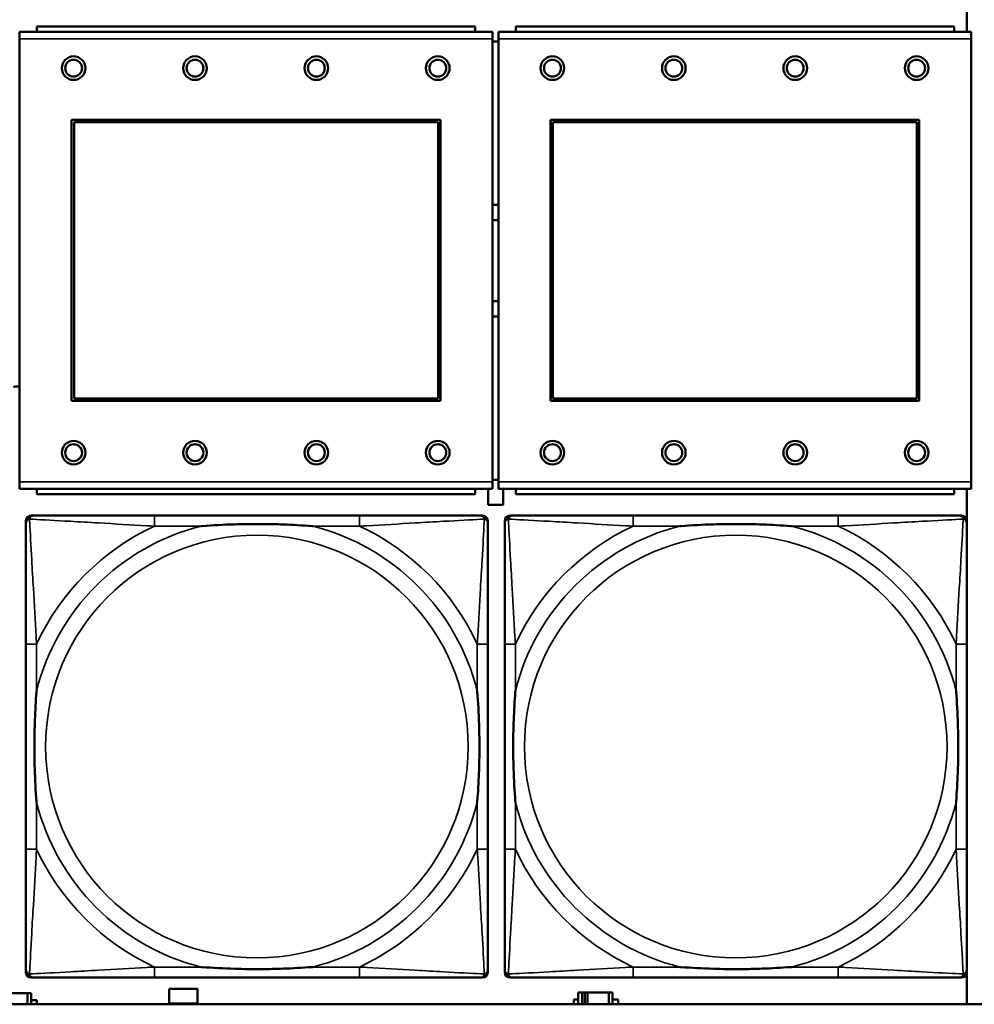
# Model space of a CAD drawing. Header units: inches. Extents: x 0.2 to 58.8, y 1.7 to 68.8.
# Tile 59 of 256: x 26.5 to 28, y 45.1 to 46.6. Entities that reach past the tile are written whole.
import ezdxf

# ---------------------------------------------------------------- set-up
doc = ezdxf.new("R2010")
doc.units = ezdxf.units.IN
doc.header["$MEASUREMENT"] = 0
doc.layers.add('Visible (ANSI)', color=7, linetype='Continuous', lineweight=50)
doc.layers.add('Visible Narrow (ANSI)', color=7, linetype='Continuous', lineweight=35)

msp = doc.modelspace()

# ---------------------------------------------------------------- linework, layer by layer
at = {"layer": 'Visible (ANSI)'}
for p, q in [((27.9543, 47.3163), (27.9543, 46.553)), ((27.2251, 46.561), (26.5751, 46.561)), ((26.5751, 46.553), (26.5751, 46.561)), ((27.2251, 46.561), (27.2251, 46.553)), ((27.9351, 46.561), (27.2851, 46.561)), ((27.2851, 46.553), (27.2851, 46.561)), ((27.9351, 46.561), (27.9351, 46.553)), ((27.2506, 46.553), (26.5496, 46.553)), ((26.5496, 46.543), (26.5496, 46.553)), ((27.2506, 46.553), (27.2506, 46.543)), ((27.9606, 46.553), (27.2596, 46.553)), ((27.2596, 46.543), (27.2596, 46.553)), ((27.9606, 46.553), (27.9606, 46.543)), ((26.5496, 46.543), (26.5496, 45.886)), ((27.2506, 45.886), (27.2506, 46.543)), ((27.2596, 46.539), (27.2506, 46.539)), ((27.2596, 46.543), (27.2596, 45.886)), ((27.9606, 45.886), (27.9606, 46.543)), ((26.6266, 46.006), (26.6266, 46.423)), ((26.6266, 46.423), (27.1736, 46.423)), ((26.6302, 46.4194), (27.17, 46.4194)), ((26.6302, 46.0096), (26.6302, 46.4194)), ((27.17, 46.4194), (27.17, 46.0096)), ((27.1736, 46.423), (27.1736, 46.006)), ((27.3366, 46.006), (27.3366, 46.423)), ((27.3366, 46.423), (27.8836, 46.423)), ((27.3402, 46.4194), (27.88, 46.4194)), ((27.3402, 46.0096), (27.3402, 46.4194)), ((27.88, 46.4194), (27.88, 46.0096)), ((27.8836, 46.423), (27.8836, 46.006)), ((27.1736, 46.006), (26.6266, 46.006)), ((27.17, 46.0096), (26.6302, 46.0096)), ((27.8836, 46.006), (27.3366, 46.006)), ((27.88, 46.0096), (27.3402, 46.0096)), ((26.5496, 45.876), (26.5496, 45.886)), ((26.5496, 45.876), (27.2506, 45.876)), ((26.5751, 45.876), (26.5751, 45.868)), ((27.2251, 45.868), (27.2251, 45.876)), ((27.2443, 45.8518), (27.2443, 45.876)), ((27.2506, 45.889), (27.2596, 45.889)), ((27.2506, 45.886), (27.2506, 45.876)), ((27.2596, 45.876), (27.2596, 45.886)), ((27.2596, 45.876), (27.9606, 45.876)), ((27.2663, 45.876), (27.2663, 45.8518)), ((27.2851, 45.876), (27.2851, 45.868)), ((27.9351, 45.868), (27.9351, 45.876)), ((27.9543, 45.876), (27.9543, 45.1116)), ((27.9606, 45.886), (27.9606, 45.876)), ((27.2251, 45.868), (26.5751, 45.868)), ((27.9351, 45.868), (27.2851, 45.868)), ((27.2663, 45.8518), (27.2443, 45.8518)), ((26.5668, 45.8362), (26.5707, 45.8362)), ((27.0534, 45.8362), (26.7494, 45.8362)), ((27.2321, 45.8362), (27.236, 45.8362)), ((27.2768, 45.8362), (27.2807, 45.8362)), ((27.7634, 45.8362), (27.4594, 45.8362)), ((27.9421, 45.8362), (27.946, 45.8362)), ((26.5589, 45.159), (26.5589, 45.8283)), ((27.2439, 45.8283), (27.2439, 45.8244)), ((27.2689, 45.159), (27.2689, 45.8283)), ((27.9539, 45.8283), (27.9539, 45.8244)), ((26.5589, 45.6457), (26.5589, 45.3417)), ((27.2439, 45.3417), (27.2439, 45.6457)), ((27.2689, 45.6457), (27.2689, 45.3417)), ((27.9539, 45.3417), (27.9539, 45.6457)), ((27.2439, 45.163), (27.2439, 45.159)), ((27.9539, 45.163), (27.9539, 45.159)), ((27.236, 45.1512), (26.5668, 45.1512)), ((26.7494, 45.1512), (27.0534, 45.1512)), ((27.946, 45.1512), (27.2768, 45.1512)), ((27.4594, 45.1512), (27.7634, 45.1512)), ((26.7713, 45.1128), (26.7713, 45.1348)), ((26.7713, 45.1348), (26.8133, 45.1348)), ((26.8133, 45.1348), (26.8133, 45.1128)), ((26.5297, 45.1283), (26.561, 45.1283)), ((26.561, 45.1283), (26.561, 45.1116)), ((26.5668, 45.1283), (26.561, 45.1283)), ((26.5668, 45.1116), (26.5668, 45.1283)), ((26.5668, 45.1178), (26.5749, 45.1178)), ((26.5749, 45.1178), (26.5749, 45.1116)), ((27.3714, 45.1116), (27.3714, 45.1188)), ((27.3714, 45.1188), (27.3778, 45.1188)), ((27.3837, 45.1293), (27.3778, 45.1293)), ((27.3778, 45.1293), (27.3778, 45.1116)), ((27.3837, 45.1293), (27.3876, 45.1293)), ((27.3837, 45.1116), (27.3837, 45.1293)), ((27.3876, 45.1116), (27.3876, 45.1293)), ((27.3876, 45.1293), (27.3917, 45.1293)), ((27.3917, 45.1293), (27.3917, 45.1116)), ((27.3917, 45.1293), (27.423, 45.1293)), ((27.423, 45.1293), (27.423, 45.1116)), ((27.4288, 45.1293), (27.423, 45.1293)), ((27.4288, 45.1116), (27.4288, 45.1293)), ((27.4288, 45.1188), (27.4369, 45.1188)), ((27.4369, 45.1188), (27.4369, 45.1116)), ((39.3535, 45.1116), (22.2594, 45.1116)), ((26.8133, 45.1128), (26.7713, 45.1128))]:
    msp.add_line(p, q, dxfattribs=at)
for centre, radius in [((26.6296, 46.4994), 0.0175), ((26.8096, 46.4994), 0.0175), ((26.9896, 46.4994), 0.0175), ((27.1696, 46.4994), 0.0175), ((27.3396, 46.4994), 0.0175), ((27.5196, 46.4994), 0.0175), ((27.6996, 46.4994), 0.0175), ((27.8796, 46.4994), 0.0175), ((26.6296, 46.4994), 0.0125), ((26.8096, 46.4994), 0.0125), ((26.9896, 46.4994), 0.0125), ((27.1696, 46.4994), 0.0125), ((27.3396, 46.4994), 0.0125), ((27.5196, 46.4994), 0.0125), ((27.6996, 46.4994), 0.0125), ((27.8796, 46.4994), 0.0125), ((26.6296, 45.9294), 0.0175), ((26.6296, 45.9294), 0.0125), ((26.8096, 45.9294), 0.0175), ((26.8096, 45.9294), 0.0125), ((26.9896, 45.9294), 0.0175), ((26.9896, 45.9294), 0.0125), ((27.1696, 45.9294), 0.0175), ((27.1696, 45.9294), 0.0125), ((27.3396, 45.9294), 0.0175), ((27.3396, 45.9294), 0.0125), ((27.5196, 45.9294), 0.0175), ((27.5196, 45.9294), 0.0125), ((27.6996, 45.9294), 0.0175), ((27.6996, 45.9294), 0.0125), ((27.8796, 45.9294), 0.0175), ((27.8796, 45.9294), 0.0125)]:
    msp.add_circle(centre, radius, dxfattribs=at)
for centre, radius, start, end in [((27.2554, 46.214), 0.083, 87.058, 93.2739), ((27.2554, 46.214), 0.06, 85.9286, 94.5311), ((27.2554, 46.214), 0.06, 265.4689, 274.0714), ((27.2554, 46.214), 0.083, 266.7261, 272.942), ((26.5454, 46.014), 0.0135, 71.6056, 110.5553), ((26.5707, 45.8244), 0.0118, 90, 180), ((26.5668, 45.8283), 0.00787, 90, 180), ((27.2321, 45.8244), 0.0118, 0, 90), ((27.236, 45.8283), 0.00787, 0, 90), ((27.2807, 45.8244), 0.0118, 90, 180), ((27.2768, 45.8283), 0.00787, 90, 180), ((27.9421, 45.8244), 0.0118, 0, 90), ((27.946, 45.8283), 0.00787, 0, 90), ((26.5707, 45.163), 0.0118, 180, 270), ((27.2321, 45.163), 0.0118, 270, 360), ((27.2807, 45.163), 0.0118, 180, 270), ((27.9421, 45.163), 0.0118, 270, 360), ((26.5668, 45.159), 0.00787, 180, 270), ((27.236, 45.159), 0.00787, 270, 0), ((27.2768, 45.159), 0.00787, 180, 270), ((27.946, 45.159), 0.00787, 270, 0)]:
    msp.add_arc(centre, radius, start, end, dxfattribs=at)
for points, knots in [([(26.7494, 45.8362), (26.7459, 45.8362), (26.7423, 45.8362), (26.7387, 45.8362), (26.7055, 45.8362), (26.6718, 45.8362), (26.6409, 45.8362), (26.614, 45.8362), (26.5884, 45.8362), (26.575, 45.8362), (26.5734, 45.8362), (26.5719, 45.8362), (26.5707, 45.8362)], [0, 0, 0, 0, 0.0272471, 0.0272471, 0.0272471, 0.2790553, 0.2790553, 0.2790553, 0.4988354, 0.4988354, 0.4988354, 0.5252205, 0.5252205, 0.5252205, 0.5252205]), ([(27.2321, 45.8362), (27.2172, 45.8362), (27.1756, 45.8362), (27.135, 45.8362), (27.1084, 45.8362), (27.0806, 45.8362), (27.0534, 45.8362)], [-0.5252205, -0.5252205, -0.5252205, -0.5252205, -0.20743, -0.20743, -0.20743, 0, 0, 0, 0]), ([(27.4594, 45.8362), (27.4559, 45.8362), (27.4523, 45.8362), (27.4487, 45.8362), (27.4155, 45.8362), (27.3818, 45.8362), (27.3509, 45.8362), (27.324, 45.8362), (27.2984, 45.8362), (27.285, 45.8362), (27.2834, 45.8362), (27.2819, 45.8362), (27.2807, 45.8362)], [0, 0, 0, 0, 0.0272471, 0.0272471, 0.0272471, 0.2790553, 0.2790553, 0.2790553, 0.4988354, 0.4988354, 0.4988354, 0.5252205, 0.5252205, 0.5252205, 0.5252205]), ([(27.9421, 45.8362), (27.9272, 45.8362), (27.8856, 45.8362), (27.845, 45.8362), (27.8184, 45.8362), (27.7906, 45.8362), (27.7634, 45.8362)], [-0.5252205, -0.5252205, -0.5252205, -0.5252205, -0.20743, -0.20743, -0.20743, 0, 0, 0, 0]), ([(26.5589, 45.8244), (26.5589, 45.8095), (26.5589, 45.7679), (26.5589, 45.7273), (26.5589, 45.7007), (26.5589, 45.6729), (26.5589, 45.6457)], [-0.5252205, -0.5252205, -0.5252205, -0.5252205, -0.20743, -0.20743, -0.20743, 0, 0, 0, 0]), ([(26.8187, 45.8205), (26.8191, 45.8205), (26.8195, 45.8205), (26.836, 45.8218), (26.8521, 45.8226), (26.8751, 45.8233), (26.8817, 45.8235), (26.8909, 45.8236), (26.8934, 45.8236), (26.8975, 45.8236), (26.8991, 45.8236), (26.9022, 45.8236), (26.9037, 45.8236), (26.9073, 45.8236), (26.9094, 45.8236), (26.9155, 45.8236), (26.9197, 45.8235), (26.9294, 45.8233), (26.935, 45.8231), (26.9548, 45.8224), (26.9688, 45.8216), (26.9833, 45.8205), (26.9837, 45.8205), (26.9842, 45.8205)], [-0.416114, -0.416114, -0.416114, -0.416114, -0.4127691, -0.4127691, -0.2896446, -0.2896446, -0.2388934, -0.2388934, -0.2201881, -0.2201881, -0.2080204, -0.2080204, -0.196499, -0.196499, -0.1809939, -0.1809939, -0.149741, -0.149741, -0.1073162, -0.1073162, 0, 0, 0.0033356, 0.0033356, 0.0033356, 0.0033356]), ([(27.2439, 45.6457), (27.2439, 45.6492), (27.2439, 45.6528), (27.2439, 45.6564), (27.2439, 45.6896), (27.2439, 45.7233), (27.2439, 45.7542), (27.2439, 45.7811), (27.2439, 45.8067), (27.2439, 45.8201), (27.2439, 45.8217), (27.2439, 45.8232), (27.2439, 45.8244)], [0, 0, 0, 0, 0.0272471, 0.0272471, 0.0272471, 0.2790553, 0.2790553, 0.2790553, 0.4988354, 0.4988354, 0.4988354, 0.5252205, 0.5252205, 0.5252205, 0.5252205]), ([(27.2689, 45.8244), (27.2689, 45.8095), (27.2689, 45.7679), (27.2689, 45.7273), (27.2689, 45.7007), (27.2689, 45.6729), (27.2689, 45.6457)], [-0.5252205, -0.5252205, -0.5252205, -0.5252205, -0.20743, -0.20743, -0.20743, 0, 0, 0, 0]), ([(27.5287, 45.8205), (27.5291, 45.8205), (27.5295, 45.8205), (27.546, 45.8218), (27.5621, 45.8226), (27.5851, 45.8233), (27.5917, 45.8235), (27.6009, 45.8236), (27.6034, 45.8236), (27.6075, 45.8236), (27.6091, 45.8236), (27.6122, 45.8236), (27.6137, 45.8236), (27.6173, 45.8236), (27.6194, 45.8236), (27.6255, 45.8236), (27.6297, 45.8235), (27.6394, 45.8233), (27.645, 45.8231), (27.6648, 45.8224), (27.6788, 45.8216), (27.6933, 45.8205), (27.6937, 45.8205), (27.6942, 45.8205)], [-0.416114, -0.416114, -0.416114, -0.416114, -0.4127691, -0.4127691, -0.2896446, -0.2896446, -0.2388934, -0.2388934, -0.2201881, -0.2201881, -0.2080204, -0.2080204, -0.196499, -0.196499, -0.1809939, -0.1809939, -0.149741, -0.149741, -0.1073162, -0.1073162, 0, 0, 0.0033356, 0.0033356, 0.0033356, 0.0033356]), ([(27.9539, 45.6457), (27.9539, 45.6492), (27.9539, 45.6528), (27.9539, 45.6564), (27.9539, 45.6896), (27.9539, 45.7233), (27.9539, 45.7542), (27.9539, 45.7811), (27.9539, 45.8067), (27.9539, 45.8201), (27.9539, 45.8217), (27.9539, 45.8232), (27.9539, 45.8244)], [0, 0, 0, 0, 0.0272471, 0.0272471, 0.0272471, 0.2790553, 0.2790553, 0.2790553, 0.4988354, 0.4988354, 0.4988354, 0.5252205, 0.5252205, 0.5252205, 0.5252205]), ([(26.5746, 45.411), (26.5746, 45.4114), (26.5746, 45.4118), (26.5733, 45.4283), (26.5725, 45.4444), (26.5718, 45.4673), (26.5716, 45.474), (26.5715, 45.4832), (26.5715, 45.4857), (26.5715, 45.4898), (26.5715, 45.4914), (26.5715, 45.4945), (26.5715, 45.496), (26.5715, 45.4996), (26.5715, 45.5016), (26.5715, 45.5078), (26.5716, 45.512), (26.5718, 45.5217), (26.572, 45.5273), (26.5727, 45.5471), (26.5735, 45.5611), (26.5746, 45.5756), (26.5746, 45.576), (26.5746, 45.5764)], [-0.416114, -0.416114, -0.416114, -0.416114, -0.4127691, -0.4127691, -0.2896446, -0.2896446, -0.2388934, -0.2388934, -0.2201881, -0.2201881, -0.2080204, -0.2080204, -0.196499, -0.196499, -0.1809939, -0.1809939, -0.149741, -0.149741, -0.1073162, -0.1073162, 0, 0, 0.0033356, 0.0033356, 0.0033356, 0.0033356]), ([(27.2282, 45.5764), (27.2282, 45.576), (27.2282, 45.5756), (27.2295, 45.5591), (27.2303, 45.543), (27.231, 45.5201), (27.2312, 45.5134), (27.2313, 45.5042), (27.2313, 45.5017), (27.2313, 45.4976), (27.2313, 45.496), (27.2313, 45.4929), (27.2313, 45.4914), (27.2313, 45.4878), (27.2313, 45.4857), (27.2313, 45.4796), (27.2312, 45.4754), (27.231, 45.4657), (27.2308, 45.4601), (27.2301, 45.4403), (27.2293, 45.4263), (27.2282, 45.4118), (27.2282, 45.4114), (27.2282, 45.411)], [-0.416114, -0.416114, -0.416114, -0.416114, -0.4127691, -0.4127691, -0.2896446, -0.2896446, -0.2388934, -0.2388934, -0.2201881, -0.2201881, -0.2080204, -0.2080204, -0.196499, -0.196499, -0.1809939, -0.1809939, -0.149741, -0.149741, -0.1073162, -0.1073162, 0, 0, 0.0033356, 0.0033356, 0.0033356, 0.0033356]), ([(27.2846, 45.411), (27.2846, 45.4114), (27.2846, 45.4118), (27.2833, 45.4283), (27.2825, 45.4444), (27.2818, 45.4673), (27.2816, 45.474), (27.2815, 45.4832), (27.2815, 45.4857), (27.2815, 45.4898), (27.2815, 45.4914), (27.2815, 45.4945), (27.2815, 45.496), (27.2815, 45.4996), (27.2815, 45.5016), (27.2815, 45.5078), (27.2816, 45.512), (27.2818, 45.5217), (27.282, 45.5273), (27.2827, 45.5471), (27.2835, 45.5611), (27.2846, 45.5756), (27.2846, 45.576), (27.2846, 45.5764)], [-0.416114, -0.416114, -0.416114, -0.416114, -0.4127691, -0.4127691, -0.2896446, -0.2896446, -0.2388934, -0.2388934, -0.2201881, -0.2201881, -0.2080204, -0.2080204, -0.196499, -0.196499, -0.1809939, -0.1809939, -0.149741, -0.149741, -0.1073162, -0.1073162, 0, 0, 0.0033356, 0.0033356, 0.0033356, 0.0033356]), ([(27.9382, 45.5764), (27.9382, 45.576), (27.9382, 45.5756), (27.9395, 45.5591), (27.9403, 45.543), (27.941, 45.5201), (27.9412, 45.5134), (27.9413, 45.5042), (27.9413, 45.5017), (27.9413, 45.4976), (27.9413, 45.496), (27.9413, 45.4929), (27.9413, 45.4914), (27.9413, 45.4878), (27.9413, 45.4857), (27.9413, 45.4796), (27.9412, 45.4754), (27.941, 45.4657), (27.9408, 45.4601), (27.9401, 45.4403), (27.9393, 45.4263), (27.9382, 45.4118), (27.9382, 45.4114), (27.9382, 45.411)], [-0.416114, -0.416114, -0.416114, -0.416114, -0.4127691, -0.4127691, -0.2896446, -0.2896446, -0.2388934, -0.2388934, -0.2201881, -0.2201881, -0.2080204, -0.2080204, -0.196499, -0.196499, -0.1809939, -0.1809939, -0.149741, -0.149741, -0.1073162, -0.1073162, 0, 0, 0.0033356, 0.0033356, 0.0033356, 0.0033356]), ([(26.5589, 45.3417), (26.5589, 45.3145), (26.5589, 45.2867), (26.5589, 45.2601), (26.5589, 45.2195), (26.5589, 45.1779), (26.5589, 45.163)], [3.9382945, 3.9382945, 3.9382945, 3.9382945, 4.1457245, 4.1457245, 4.1457245, 4.463515, 4.463515, 4.463515, 4.463515]), ([(27.2439, 45.163), (27.2439, 45.1779), (27.2439, 45.2195), (27.2439, 45.2601), (27.2439, 45.2867), (27.2439, 45.3145), (27.2439, 45.3417)], [-0.5252205, -0.5252205, -0.5252205, -0.5252205, -0.20743, -0.20743, -0.20743, 0, 0, 0, 0]), ([(27.2689, 45.3417), (27.2689, 45.3145), (27.2689, 45.2867), (27.2689, 45.2601), (27.2689, 45.2195), (27.2689, 45.1779), (27.2689, 45.163)], [3.9382945, 3.9382945, 3.9382945, 3.9382945, 4.1457245, 4.1457245, 4.1457245, 4.463515, 4.463515, 4.463515, 4.463515]), ([(27.9539, 45.163), (27.9539, 45.1779), (27.9539, 45.2195), (27.9539, 45.2601), (27.9539, 45.2867), (27.9539, 45.3145), (27.9539, 45.3417)], [-0.5252205, -0.5252205, -0.5252205, -0.5252205, -0.20743, -0.20743, -0.20743, 0, 0, 0, 0]), ([(26.9842, 45.1669), (26.9837, 45.1669), (26.9833, 45.1669), (26.9688, 45.1658), (26.9548, 45.165), (26.935, 45.1643), (26.9294, 45.1641), (26.9197, 45.1639), (26.9155, 45.1638), (26.9094, 45.1638), (26.9073, 45.1638), (26.9037, 45.1638), (26.9022, 45.1638), (26.8991, 45.1638), (26.8975, 45.1638), (26.8934, 45.1638), (26.8909, 45.1638), (26.8817, 45.1639), (26.8751, 45.1641), (26.8521, 45.1648), (26.836, 45.1656), (26.8195, 45.1669), (26.8191, 45.1669), (26.8187, 45.1669)], [-0.4149464, -0.4149464, -0.4149464, -0.4149464, -0.41162, -0.41162, -0.3046026, -0.3046026, -0.2622958, -0.2622958, -0.23113, -0.23113, -0.215668, -0.215668, -0.2041787, -0.2041787, -0.1920448, -0.1920448, -0.1733916, -0.1733916, -0.1227817, -0.1227817, 0, 0, 0.0033356, 0.0033356, 0.0033356, 0.0033356]), ([(27.6942, 45.1669), (27.6937, 45.1669), (27.6933, 45.1669), (27.6788, 45.1658), (27.6648, 45.165), (27.645, 45.1643), (27.6394, 45.1641), (27.6297, 45.1639), (27.6255, 45.1638), (27.6194, 45.1638), (27.6173, 45.1638), (27.6137, 45.1638), (27.6122, 45.1638), (27.6091, 45.1638), (27.6075, 45.1638), (27.6034, 45.1638), (27.6009, 45.1638), (27.5917, 45.1639), (27.5851, 45.1641), (27.5621, 45.1648), (27.546, 45.1656), (27.5295, 45.1669), (27.5291, 45.1669), (27.5287, 45.1669)], [-0.4149464, -0.4149464, -0.4149464, -0.4149464, -0.41162, -0.41162, -0.3046026, -0.3046026, -0.2622958, -0.2622958, -0.23113, -0.23113, -0.215668, -0.215668, -0.2041787, -0.2041787, -0.1920448, -0.1920448, -0.1733916, -0.1733916, -0.1227817, -0.1227817, 0, 0, 0.0033356, 0.0033356, 0.0033356, 0.0033356]), ([(26.5707, 45.1512), (26.5856, 45.1512), (26.6272, 45.1512), (26.6678, 45.1512), (26.6944, 45.1512), (26.7222, 45.1512), (26.7494, 45.1512)], [-0.5252205, -0.5252205, -0.5252205, -0.5252205, -0.20743, -0.20743, -0.20743, 0, 0, 0, 0]), ([(27.0534, 45.1512), (27.0806, 45.1512), (27.1084, 45.1512), (27.135, 45.1512), (27.1756, 45.1512), (27.2172, 45.1512), (27.2321, 45.1512)], [3.9382945, 3.9382945, 3.9382945, 3.9382945, 4.1457245, 4.1457245, 4.1457245, 4.463515, 4.463515, 4.463515, 4.463515]), ([(27.2807, 45.1512), (27.2956, 45.1512), (27.3372, 45.1512), (27.3778, 45.1512), (27.4044, 45.1512), (27.4322, 45.1512), (27.4594, 45.1512)], [-0.5252205, -0.5252205, -0.5252205, -0.5252205, -0.20743, -0.20743, -0.20743, 0, 0, 0, 0]), ([(27.7634, 45.1512), (27.7906, 45.1512), (27.8184, 45.1512), (27.845, 45.1512), (27.8856, 45.1512), (27.9272, 45.1512), (27.9421, 45.1512)], [3.9382945, 3.9382945, 3.9382945, 3.9382945, 4.1457245, 4.1457245, 4.1457245, 4.463515, 4.463515, 4.463515, 4.463515])]:
    msp.add_open_spline(points, degree=3, knots=knots, dxfattribs=at)
at = {"layer": 'Visible Narrow (ANSI)'}
for p, q in [((26.5496, 46.543), (27.2506, 46.543)), ((27.2596, 46.543), (27.9606, 46.543)), ((27.2506, 45.886), (26.5496, 45.886)), ((27.9606, 45.886), (27.2596, 45.886)), ((26.7494, 45.8362), (26.7494, 45.8205)), ((27.0534, 45.8362), (27.0534, 45.8205)), ((27.4594, 45.8362), (27.4594, 45.8205)), ((27.7634, 45.8362), (27.7634, 45.8205)), ((26.7494, 45.8205), (26.8187, 45.8205)), ((26.9842, 45.8205), (27.0534, 45.8205)), ((27.4594, 45.8205), (27.5287, 45.8205)), ((27.6942, 45.8205), (27.7634, 45.8205)), ((26.5746, 45.6457), (26.5589, 45.6457)), ((26.5746, 45.5764), (26.5746, 45.6457)), ((27.2439, 45.6457), (27.2282, 45.6457)), ((27.2282, 45.6457), (27.2282, 45.5764)), ((27.2846, 45.6457), (27.2689, 45.6457)), ((27.2846, 45.5764), (27.2846, 45.6457)), ((27.9539, 45.6457), (27.9382, 45.6457)), ((27.9382, 45.6457), (27.9382, 45.5764)), ((26.5746, 45.3417), (26.5746, 45.411)), ((27.2282, 45.411), (27.2282, 45.3417)), ((27.2846, 45.3417), (27.2846, 45.411)), ((27.9382, 45.411), (27.9382, 45.3417)), ((26.5746, 45.3417), (26.5589, 45.3417)), ((27.2439, 45.3417), (27.2282, 45.3417)), ((27.2846, 45.3417), (27.2689, 45.3417)), ((27.9539, 45.3417), (27.9382, 45.3417)), ((26.7494, 45.1669), (26.7494, 45.1512)), ((26.8187, 45.1669), (26.7494, 45.1669)), ((27.0534, 45.1669), (26.9842, 45.1669)), ((27.0534, 45.1669), (27.0534, 45.1512)), ((27.4594, 45.1669), (27.4594, 45.1512)), ((27.5287, 45.1669), (27.4594, 45.1669)), ((27.7634, 45.1669), (27.6942, 45.1669)), ((27.7634, 45.1669), (27.7634, 45.1512))]:
    msp.add_line(p, q, dxfattribs=at)
for centre in [(26.9014, 45.4937), (27.6114, 45.4937)]:
    msp.add_circle(centre, 0.3133, dxfattribs=at)
for centre, radius, start, end in [((26.9014, 45.4937), 0.3371, 104.2103, 165.7897), ((26.9014, 45.4937), 0.3604, 114.9407, 155.0593), ((26.9014, 45.4937), 0.3371, 14.2103, 75.7897), ((26.9014, 45.4937), 0.3604, 24.9407, 65.0593), ((27.6114, 45.4937), 0.3371, 104.2103, 165.7897), ((27.6114, 45.4937), 0.3604, 114.9407, 155.0593), ((27.6114, 45.4937), 0.3371, 14.2103, 75.7897), ((27.6114, 45.4937), 0.3604, 24.9407, 65.0593), ((26.9014, 45.4937), 0.3371, 194.2103, 255.7897), ((26.9014, 45.4937), 0.3371, 284.2103, 345.7897), ((27.6114, 45.4937), 0.3371, 194.2103, 255.7897), ((27.6114, 45.4937), 0.3371, 284.2103, 345.7897), ((26.9014, 45.4937), 0.3604, 204.9407, 245.0593), ((26.9014, 45.4937), 0.3604, 294.9407, 335.0593), ((27.6114, 45.4937), 0.3604, 204.9407, 245.0593), ((27.6114, 45.4937), 0.3604, 294.9407, 335.0593)]:
    msp.add_arc(centre, radius, start, end, dxfattribs=at)
for points, knots in [([(26.5589, 45.8244), (26.5589, 45.825), (26.559, 45.8256), (26.5592, 45.8266), (26.5594, 45.827), (26.5597, 45.8277), (26.5598, 45.8279), (26.5601, 45.8283), (26.5602, 45.8284), (26.5605, 45.8288), (26.5608, 45.8291), (26.5615, 45.8297), (26.562, 45.83), (26.563, 45.8305), (26.5636, 45.8308), (26.5642, 45.8309)], [-0.02627331, -0.02627331, -0.02627331, -0.02627331, -0.02158775, -0.02158775, -0.01736415, -0.01736415, -0.0147244, -0.0147244, -0.01307456, -0.01307456, -0.00977487, -0.00977487, -0.00449537, -0.00449537, 0.00012419, 0.00012419, 0.00012419, 0.00012419]), ([(26.5642, 45.8309), (26.5643, 45.8315), (26.5646, 45.8321), (26.5651, 45.8331), (26.5654, 45.8336), (26.566, 45.8343), (26.5663, 45.8346), (26.5667, 45.8349), (26.5668, 45.835), (26.5672, 45.8353), (26.5675, 45.8354), (26.5681, 45.8357), (26.5685, 45.8359), (26.5695, 45.8361), (26.5701, 45.8362), (26.5707, 45.8362)], [-0.00012419, -0.00012419, -0.00012419, -0.00012419, 0.00449537, 0.00449537, 0.00977487, 0.00977487, 0.01307456, 0.01307456, 0.0147244, 0.0147244, 0.01736415, 0.01736415, 0.02158775, 0.02158775, 0.02627331, 0.02627331, 0.02627331, 0.02627331]), ([(26.5746, 45.6457), (26.5744, 45.6494), (26.5742, 45.6532), (26.5727, 45.6805), (26.5713, 45.7047), (26.5691, 45.7426), (26.5682, 45.7566), (26.5663, 45.7918), (26.5652, 45.812), (26.5644, 45.8274), (26.5643, 45.8292), (26.5642, 45.8309)], [0, 0, 0, 0, 0.0278591, 0.0278591, 0.201273, 0.201273, 0.3066357, 0.3066357, 0.475216, 0.475216, 0.5007189, 0.5007189, 0.5007189, 0.5007189]), ([(26.5642, 45.8309), (26.5659, 45.8308), (26.5677, 45.8307), (26.5831, 45.8299), (26.6033, 45.8288), (26.6385, 45.8269), (26.6525, 45.826), (26.6904, 45.8238), (26.7146, 45.8224), (26.7419, 45.8209), (26.7457, 45.8207), (26.7494, 45.8205)], [-0.5007189, -0.5007189, -0.5007189, -0.5007189, -0.475216, -0.475216, -0.3066357, -0.3066357, -0.201273, -0.201273, -0.0278591, -0.0278591, 0, 0, 0, 0]), ([(27.0534, 45.8205), (27.0571, 45.8207), (27.0609, 45.8209), (27.0882, 45.8224), (27.1124, 45.8238), (27.1503, 45.826), (27.1643, 45.8269), (27.1996, 45.8288), (27.2197, 45.8299), (27.2351, 45.8307), (27.2369, 45.8308), (27.2386, 45.8309)], [0, 0, 0, 0, 0.0278591, 0.0278591, 0.201273, 0.201273, 0.3066357, 0.3066357, 0.475216, 0.475216, 0.5007189, 0.5007189, 0.5007189, 0.5007189]), ([(27.2386, 45.8309), (27.2385, 45.8292), (27.2385, 45.8274), (27.2376, 45.812), (27.2366, 45.7918), (27.2346, 45.7566), (27.2337, 45.7426), (27.2315, 45.7047), (27.2301, 45.6805), (27.2286, 45.6532), (27.2284, 45.6494), (27.2282, 45.6457)], [-0.5007189, -0.5007189, -0.5007189, -0.5007189, -0.475216, -0.475216, -0.3066357, -0.3066357, -0.201273, -0.201273, -0.0278591, -0.0278591, 0, 0, 0, 0]), ([(27.2321, 45.8362), (27.2327, 45.8362), (27.2333, 45.8361), (27.2343, 45.8359), (27.2347, 45.8357), (27.2354, 45.8354), (27.2356, 45.8353), (27.236, 45.835), (27.2361, 45.8349), (27.2365, 45.8346), (27.2368, 45.8343), (27.2374, 45.8336), (27.2377, 45.8331), (27.2382, 45.8321), (27.2385, 45.8315), (27.2386, 45.8309)], [-0.02627331, -0.02627331, -0.02627331, -0.02627331, -0.02158775, -0.02158775, -0.01736415, -0.01736415, -0.0147244, -0.0147244, -0.01307456, -0.01307456, -0.00977487, -0.00977487, -0.00449537, -0.00449537, 0.00012419, 0.00012419, 0.00012419, 0.00012419]), ([(27.2386, 45.8309), (27.2392, 45.8308), (27.2398, 45.8305), (27.2408, 45.83), (27.2413, 45.8297), (27.242, 45.8291), (27.2423, 45.8288), (27.2426, 45.8284), (27.2427, 45.8283), (27.243, 45.8279), (27.2431, 45.8277), (27.2434, 45.827), (27.2436, 45.8266), (27.2438, 45.8256), (27.2439, 45.825), (27.2439, 45.8244)], [-0.00012419, -0.00012419, -0.00012419, -0.00012419, 0.00449537, 0.00449537, 0.00977487, 0.00977487, 0.01307456, 0.01307456, 0.0147244, 0.0147244, 0.01736415, 0.01736415, 0.02158775, 0.02158775, 0.02627331, 0.02627331, 0.02627331, 0.02627331]), ([(27.2689, 45.8244), (27.2689, 45.825), (27.269, 45.8256), (27.2692, 45.8266), (27.2694, 45.827), (27.2697, 45.8277), (27.2698, 45.8279), (27.2701, 45.8283), (27.2702, 45.8284), (27.2705, 45.8288), (27.2708, 45.8291), (27.2715, 45.8297), (27.272, 45.83), (27.273, 45.8305), (27.2736, 45.8308), (27.2742, 45.8309)], [-0.02627331, -0.02627331, -0.02627331, -0.02627331, -0.02158775, -0.02158775, -0.01736415, -0.01736415, -0.0147244, -0.0147244, -0.01307456, -0.01307456, -0.00977487, -0.00977487, -0.00449537, -0.00449537, 0.00012419, 0.00012419, 0.00012419, 0.00012419]), ([(27.2742, 45.8309), (27.2743, 45.8315), (27.2746, 45.8321), (27.2751, 45.8331), (27.2754, 45.8336), (27.276, 45.8343), (27.2763, 45.8346), (27.2767, 45.8349), (27.2768, 45.835), (27.2772, 45.8353), (27.2775, 45.8354), (27.2781, 45.8357), (27.2785, 45.8359), (27.2795, 45.8361), (27.2801, 45.8362), (27.2807, 45.8362)], [-0.00012419, -0.00012419, -0.00012419, -0.00012419, 0.00449537, 0.00449537, 0.00977487, 0.00977487, 0.01307456, 0.01307456, 0.0147244, 0.0147244, 0.01736415, 0.01736415, 0.02158775, 0.02158775, 0.02627331, 0.02627331, 0.02627331, 0.02627331]), ([(27.2846, 45.6457), (27.2844, 45.6494), (27.2842, 45.6532), (27.2827, 45.6805), (27.2813, 45.7047), (27.2791, 45.7426), (27.2782, 45.7566), (27.2763, 45.7918), (27.2752, 45.812), (27.2744, 45.8274), (27.2743, 45.8292), (27.2742, 45.8309)], [0, 0, 0, 0, 0.0278591, 0.0278591, 0.201273, 0.201273, 0.3066357, 0.3066357, 0.475216, 0.475216, 0.5007189, 0.5007189, 0.5007189, 0.5007189]), ([(27.2742, 45.8309), (27.2759, 45.8308), (27.2777, 45.8307), (27.2931, 45.8299), (27.3133, 45.8288), (27.3485, 45.8269), (27.3625, 45.826), (27.4004, 45.8238), (27.4246, 45.8224), (27.4519, 45.8209), (27.4557, 45.8207), (27.4594, 45.8205)], [-0.5007189, -0.5007189, -0.5007189, -0.5007189, -0.475216, -0.475216, -0.3066357, -0.3066357, -0.201273, -0.201273, -0.0278591, -0.0278591, 0, 0, 0, 0]), ([(27.7634, 45.8205), (27.7671, 45.8207), (27.7709, 45.8209), (27.7982, 45.8224), (27.8224, 45.8238), (27.8603, 45.826), (27.8743, 45.8269), (27.9096, 45.8288), (27.9297, 45.8299), (27.9451, 45.8307), (27.9469, 45.8308), (27.9486, 45.8309)], [0, 0, 0, 0, 0.0278591, 0.0278591, 0.201273, 0.201273, 0.3066357, 0.3066357, 0.475216, 0.475216, 0.5007189, 0.5007189, 0.5007189, 0.5007189]), ([(27.9486, 45.8309), (27.9485, 45.8292), (27.9485, 45.8274), (27.9476, 45.812), (27.9466, 45.7918), (27.9446, 45.7566), (27.9437, 45.7426), (27.9415, 45.7047), (27.9401, 45.6805), (27.9386, 45.6532), (27.9384, 45.6494), (27.9382, 45.6457)], [-0.5007189, -0.5007189, -0.5007189, -0.5007189, -0.475216, -0.475216, -0.3066357, -0.3066357, -0.201273, -0.201273, -0.0278591, -0.0278591, 0, 0, 0, 0]), ([(27.9421, 45.8362), (27.9427, 45.8362), (27.9433, 45.8361), (27.9443, 45.8359), (27.9447, 45.8357), (27.9454, 45.8354), (27.9456, 45.8353), (27.946, 45.835), (27.9461, 45.8349), (27.9465, 45.8346), (27.9468, 45.8343), (27.9474, 45.8336), (27.9477, 45.8331), (27.9482, 45.8321), (27.9485, 45.8315), (27.9486, 45.8309)], [-0.02627331, -0.02627331, -0.02627331, -0.02627331, -0.02158775, -0.02158775, -0.01736415, -0.01736415, -0.0147244, -0.0147244, -0.01307456, -0.01307456, -0.00977487, -0.00977487, -0.00449537, -0.00449537, 0.00012419, 0.00012419, 0.00012419, 0.00012419]), ([(27.9486, 45.8309), (27.9492, 45.8308), (27.9498, 45.8305), (27.9508, 45.83), (27.9513, 45.8297), (27.952, 45.8291), (27.9523, 45.8288), (27.9526, 45.8284), (27.9527, 45.8283), (27.953, 45.8279), (27.9531, 45.8277), (27.9534, 45.827), (27.9536, 45.8266), (27.9538, 45.8256), (27.9539, 45.825), (27.9539, 45.8244)], [-0.00012419, -0.00012419, -0.00012419, -0.00012419, 0.00449537, 0.00449537, 0.00977487, 0.00977487, 0.01307456, 0.01307456, 0.0147244, 0.0147244, 0.01736415, 0.01736415, 0.02158775, 0.02158775, 0.02627331, 0.02627331, 0.02627331, 0.02627331]), ([(26.5642, 45.1565), (26.5643, 45.1582), (26.5644, 45.16), (26.5652, 45.1754), (26.5663, 45.1956), (26.5682, 45.2308), (26.5691, 45.2448), (26.5713, 45.2827), (26.5727, 45.3069), (26.5742, 45.3342), (26.5744, 45.338), (26.5746, 45.3417)], [-4.4390134, -4.4390134, -4.4390134, -4.4390134, -4.4135105, -4.4135105, -4.2449302, -4.2449302, -4.1395675, -4.1395675, -3.9661536, -3.9661536, -3.9382945, -3.9382945, -3.9382945, -3.9382945]), ([(27.2282, 45.3417), (27.2284, 45.338), (27.2286, 45.3342), (27.2301, 45.3069), (27.2315, 45.2827), (27.2337, 45.2448), (27.2346, 45.2308), (27.2366, 45.1956), (27.2376, 45.1754), (27.2385, 45.16), (27.2385, 45.1582), (27.2386, 45.1565)], [0, 0, 0, 0, 0.0278591, 0.0278591, 0.201273, 0.201273, 0.3066357, 0.3066357, 0.475216, 0.475216, 0.5007189, 0.5007189, 0.5007189, 0.5007189]), ([(27.2742, 45.1565), (27.2743, 45.1582), (27.2744, 45.16), (27.2752, 45.1754), (27.2763, 45.1956), (27.2782, 45.2308), (27.2791, 45.2448), (27.2813, 45.2827), (27.2827, 45.3069), (27.2842, 45.3342), (27.2844, 45.338), (27.2846, 45.3417)], [-4.4390134, -4.4390134, -4.4390134, -4.4390134, -4.4135105, -4.4135105, -4.2449302, -4.2449302, -4.1395675, -4.1395675, -3.9661536, -3.9661536, -3.9382945, -3.9382945, -3.9382945, -3.9382945]), ([(27.9382, 45.3417), (27.9384, 45.338), (27.9386, 45.3342), (27.9401, 45.3069), (27.9415, 45.2827), (27.9437, 45.2448), (27.9446, 45.2308), (27.9466, 45.1956), (27.9476, 45.1754), (27.9485, 45.16), (27.9485, 45.1582), (27.9486, 45.1565)], [0, 0, 0, 0, 0.0278591, 0.0278591, 0.201273, 0.201273, 0.3066357, 0.3066357, 0.475216, 0.475216, 0.5007189, 0.5007189, 0.5007189, 0.5007189]), ([(26.5642, 45.1565), (26.5636, 45.1566), (26.563, 45.1569), (26.562, 45.1574), (26.5615, 45.1577), (26.5608, 45.1583), (26.5605, 45.1586), (26.5602, 45.159), (26.5601, 45.1591), (26.5598, 45.1595), (26.5597, 45.1597), (26.5594, 45.1604), (26.5592, 45.1608), (26.559, 45.1618), (26.5589, 45.1624), (26.5589, 45.163)], [-0.00012419, -0.00012419, -0.00012419, -0.00012419, 0.00449537, 0.00449537, 0.00977487, 0.00977487, 0.01307456, 0.01307456, 0.0147244, 0.0147244, 0.01736415, 0.01736415, 0.02158775, 0.02158775, 0.02627331, 0.02627331, 0.02627331, 0.02627331]), ([(26.7494, 45.1669), (26.7457, 45.1667), (26.7419, 45.1665), (26.7146, 45.165), (26.6904, 45.1636), (26.6525, 45.1614), (26.6385, 45.1605), (26.6033, 45.1586), (26.5831, 45.1575), (26.5677, 45.1567), (26.5659, 45.1566), (26.5642, 45.1565)], [0, 0, 0, 0, 0.0278591, 0.0278591, 0.201273, 0.201273, 0.3066357, 0.3066357, 0.475216, 0.475216, 0.5007189, 0.5007189, 0.5007189, 0.5007189]), ([(27.2386, 45.1565), (27.2369, 45.1566), (27.2351, 45.1567), (27.2197, 45.1575), (27.1996, 45.1586), (27.1643, 45.1605), (27.1503, 45.1614), (27.1124, 45.1636), (27.0882, 45.165), (27.0609, 45.1665), (27.0571, 45.1667), (27.0534, 45.1669)], [-4.4390134, -4.4390134, -4.4390134, -4.4390134, -4.4135105, -4.4135105, -4.2449302, -4.2449302, -4.1395675, -4.1395675, -3.9661536, -3.9661536, -3.9382945, -3.9382945, -3.9382945, -3.9382945]), ([(27.2439, 45.163), (27.2439, 45.1624), (27.2438, 45.1618), (27.2436, 45.1608), (27.2434, 45.1604), (27.2431, 45.1597), (27.243, 45.1595), (27.2427, 45.1591), (27.2426, 45.159), (27.2423, 45.1586), (27.242, 45.1583), (27.2413, 45.1577), (27.2408, 45.1574), (27.2398, 45.1569), (27.2392, 45.1566), (27.2386, 45.1565)], [-0.02627331, -0.02627331, -0.02627331, -0.02627331, -0.02158775, -0.02158775, -0.01736415, -0.01736415, -0.0147244, -0.0147244, -0.01307456, -0.01307456, -0.00977487, -0.00977487, -0.00449537, -0.00449537, 0.00012419, 0.00012419, 0.00012419, 0.00012419]), ([(27.2742, 45.1565), (27.2736, 45.1566), (27.273, 45.1569), (27.272, 45.1574), (27.2715, 45.1577), (27.2708, 45.1583), (27.2705, 45.1586), (27.2702, 45.159), (27.2701, 45.1591), (27.2698, 45.1595), (27.2697, 45.1597), (27.2694, 45.1604), (27.2692, 45.1608), (27.269, 45.1618), (27.2689, 45.1624), (27.2689, 45.163)], [-0.00012419, -0.00012419, -0.00012419, -0.00012419, 0.00449537, 0.00449537, 0.00977487, 0.00977487, 0.01307456, 0.01307456, 0.0147244, 0.0147244, 0.01736415, 0.01736415, 0.02158775, 0.02158775, 0.02627331, 0.02627331, 0.02627331, 0.02627331]), ([(27.4594, 45.1669), (27.4557, 45.1667), (27.4519, 45.1665), (27.4246, 45.165), (27.4004, 45.1636), (27.3625, 45.1614), (27.3485, 45.1605), (27.3133, 45.1586), (27.2931, 45.1575), (27.2777, 45.1567), (27.2759, 45.1566), (27.2742, 45.1565)], [0, 0, 0, 0, 0.0278591, 0.0278591, 0.201273, 0.201273, 0.3066357, 0.3066357, 0.475216, 0.475216, 0.5007189, 0.5007189, 0.5007189, 0.5007189]), ([(27.9486, 45.1565), (27.9469, 45.1566), (27.9451, 45.1567), (27.9297, 45.1575), (27.9096, 45.1586), (27.8743, 45.1605), (27.8603, 45.1614), (27.8224, 45.1636), (27.7982, 45.165), (27.7709, 45.1665), (27.7671, 45.1667), (27.7634, 45.1669)], [-4.4390134, -4.4390134, -4.4390134, -4.4390134, -4.4135105, -4.4135105, -4.2449302, -4.2449302, -4.1395675, -4.1395675, -3.9661536, -3.9661536, -3.9382945, -3.9382945, -3.9382945, -3.9382945]), ([(27.9539, 45.163), (27.9539, 45.1624), (27.9538, 45.1618), (27.9536, 45.1608), (27.9534, 45.1604), (27.9531, 45.1597), (27.953, 45.1595), (27.9527, 45.1591), (27.9526, 45.159), (27.9523, 45.1586), (27.952, 45.1583), (27.9513, 45.1577), (27.9508, 45.1574), (27.9498, 45.1569), (27.9492, 45.1566), (27.9486, 45.1565)], [-0.02627331, -0.02627331, -0.02627331, -0.02627331, -0.02158775, -0.02158775, -0.01736415, -0.01736415, -0.0147244, -0.0147244, -0.01307456, -0.01307456, -0.00977487, -0.00977487, -0.00449537, -0.00449537, 0.00012419, 0.00012419, 0.00012419, 0.00012419]), ([(26.5707, 45.1512), (26.5701, 45.1512), (26.5695, 45.1513), (26.5685, 45.1515), (26.5681, 45.1517), (26.5675, 45.152), (26.5672, 45.1521), (26.5668, 45.1524), (26.5667, 45.1525), (26.5663, 45.1528), (26.566, 45.1531), (26.5654, 45.1538), (26.5651, 45.1543), (26.5646, 45.1553), (26.5643, 45.1559), (26.5642, 45.1565)], [-0.02627331, -0.02627331, -0.02627331, -0.02627331, -0.02158775, -0.02158775, -0.01736415, -0.01736415, -0.0147244, -0.0147244, -0.01307456, -0.01307456, -0.00977487, -0.00977487, -0.00449537, -0.00449537, 0.00012419, 0.00012419, 0.00012419, 0.00012419]), ([(27.2386, 45.1565), (27.2385, 45.1559), (27.2382, 45.1553), (27.2377, 45.1543), (27.2374, 45.1538), (27.2368, 45.1531), (27.2365, 45.1528), (27.2361, 45.1525), (27.236, 45.1524), (27.2356, 45.1521), (27.2354, 45.152), (27.2347, 45.1517), (27.2343, 45.1515), (27.2333, 45.1513), (27.2327, 45.1512), (27.2321, 45.1512)], [-0.00012419, -0.00012419, -0.00012419, -0.00012419, 0.00449537, 0.00449537, 0.00977487, 0.00977487, 0.01307456, 0.01307456, 0.0147244, 0.0147244, 0.01736415, 0.01736415, 0.02158775, 0.02158775, 0.02627331, 0.02627331, 0.02627331, 0.02627331]), ([(27.2807, 45.1512), (27.2801, 45.1512), (27.2795, 45.1513), (27.2785, 45.1515), (27.2781, 45.1517), (27.2775, 45.152), (27.2772, 45.1521), (27.2768, 45.1524), (27.2767, 45.1525), (27.2763, 45.1528), (27.276, 45.1531), (27.2754, 45.1538), (27.2751, 45.1543), (27.2746, 45.1553), (27.2743, 45.1559), (27.2742, 45.1565)], [-0.02627331, -0.02627331, -0.02627331, -0.02627331, -0.02158775, -0.02158775, -0.01736415, -0.01736415, -0.0147244, -0.0147244, -0.01307456, -0.01307456, -0.00977487, -0.00977487, -0.00449537, -0.00449537, 0.00012419, 0.00012419, 0.00012419, 0.00012419]), ([(27.9486, 45.1565), (27.9485, 45.1559), (27.9482, 45.1553), (27.9477, 45.1543), (27.9474, 45.1538), (27.9468, 45.1531), (27.9465, 45.1528), (27.9461, 45.1525), (27.946, 45.1524), (27.9456, 45.1521), (27.9454, 45.152), (27.9447, 45.1517), (27.9443, 45.1515), (27.9433, 45.1513), (27.9427, 45.1512), (27.9421, 45.1512)], [-0.00012419, -0.00012419, -0.00012419, -0.00012419, 0.00449537, 0.00449537, 0.00977487, 0.00977487, 0.01307456, 0.01307456, 0.0147244, 0.0147244, 0.01736415, 0.01736415, 0.02158775, 0.02158775, 0.02627331, 0.02627331, 0.02627331, 0.02627331])]:
    msp.add_open_spline(points, degree=3, knots=knots, dxfattribs=at)

doc.saveas('drawing.dxf')
